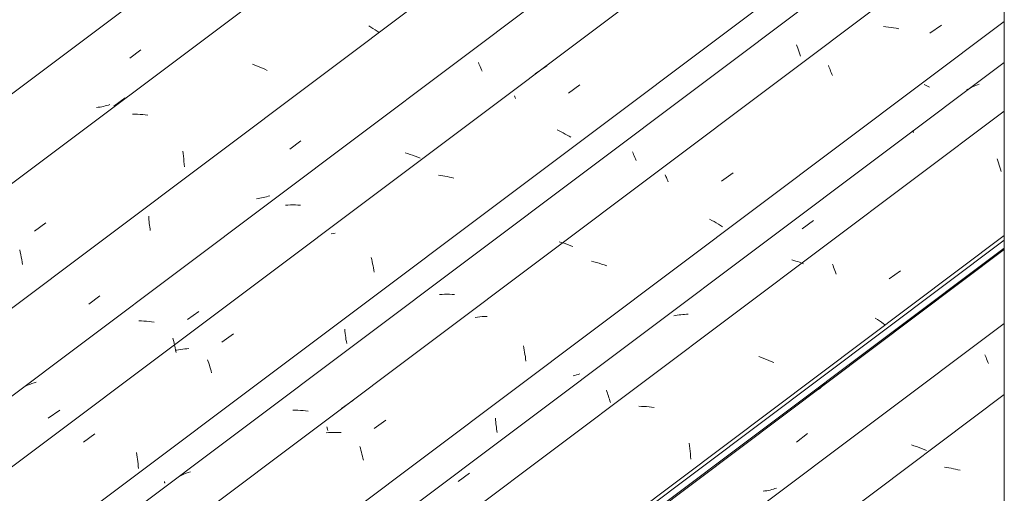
# Model space of a CAD drawing. Header units: millimetres. Extents: x 6528 to 21779, y 617 to 11154.
# Tile 18 of 106: x 9399 to 10224, y 6618 to 7014. Entities that reach past the tile are written whole.
import ezdxf

# ---------------------------------------------------------------- set-up
doc = ezdxf.new("R2010")
doc.units = ezdxf.units.MM
doc.layers.add('A-GLAZ-CWMG', color=7, linetype='Continuous', lineweight=5)
doc.layers.add('I-WALL', color=7, linetype='Continuous', lineweight=5)

# ---------------------------------------------------------------- blocks, each defined once
blk = doc.blocks.new('FP_10-ISO_02')
at = {"layer": 'A-GLAZ-CWMG', "color": 9, "true_color": 0xc0c0c0}
for p, q in [((9491.29, 6982), (9500.54, 6989.15)), ((9464.9, 6940.9), (9463.45, 6940.7)), ((9466.34, 6941.13), (9464.9, 6940.9)), ((9467.77, 6941.39), (9466.34, 6941.13)), ((9469.18, 6941.68), (9467.77, 6941.39)), ((9470.57, 6942.02), (9469.18, 6941.68)), ((9471.96, 6942.38), (9470.57, 6942.02)), ((9473.32, 6942.78), (9471.96, 6942.38)), ((9474.67, 6943.22), (9473.32, 6942.78))]:
    blk.add_line(p, q, dxfattribs=at)
blk = doc.blocks.new('FP_11-ISO_02')
at = {"layer": 'A-GLAZ-CWMG'}
blk.add_line((10223.87, 7501.04), (8583.78, 6270.07), dxfattribs=at)
at = {"layer": 'A-GLAZ-CWMG', "color": 9, "true_color": 0xc0c0c0}
for p, q in [((9693.21, 7008.14), (9691.4, 7009.3)), ((9694.98, 7006.97), (9693.21, 7008.14)), ((9696.72, 7005.8), (9694.98, 7006.97)), ((9698.42, 7004.63), (9696.72, 7005.8)), ((9700.08, 7003.45), (9698.42, 7004.63)), ((9596.1, 6976.16), (9593.99, 6976.93)), ((9598.2, 6975.36), (9596.1, 6976.16)), ((9600.29, 6974.53), (9598.2, 6975.36)), ((9602.36, 6973.67), (9600.29, 6974.53)), ((9604.42, 6972.78), (9602.36, 6973.67)), ((9606.45, 6971.86), (9604.42, 6972.78)), ((9477.97, 6941.77), (9487.49, 6948.91)), ((9495.72, 6935.23), (9493.62, 6935.28)), ((9497.84, 6935.13), (9495.72, 6935.23)), ((9499.97, 6934.98), (9497.84, 6935.13)), ((9502.1, 6934.78), (9499.97, 6934.98)), ((9504.25, 6934.54), (9502.1, 6934.78)), ((9506.4, 6934.24), (9504.25, 6934.54)), ((9535.72, 6904.28), (9536, 6902.1)), ((9536, 6902.1), (9536.26, 6899.9)), ((9536.26, 6899.9), (9536.49, 6897.7)), ((9536.49, 6897.7), (9536.69, 6895.48)), ((9536.69, 6895.48), (9536.86, 6893.25)), ((9536.86, 6893.25), (9537.01, 6891.02)), ((9411.39, 6837.2), (9421.02, 6843.99)), ((9399.07, 6821.6), (9399.52, 6819.59)), ((9399.52, 6819.59), (9399.96, 6817.55)), ((9399.96, 6817.55), (9400.38, 6815.49)), ((9400.38, 6815.49), (9400.79, 6813.41)), ((9400.79, 6813.41), (9401.17, 6811.3)), ((9401.17, 6811.3), (9401.53, 6809.17))]:
    blk.add_line(p, q, dxfattribs=at)
blk = doc.blocks.new('FP_12-ISO_02')
at = {"layer": 'A-GLAZ-CWMG', "color": 9, "true_color": 0xc0c0c0}
for p, q in [((9625.22, 6905.76), (9634.47, 6912.91)), ((9598.81, 6864.55), (9597.36, 6864.36)), ((9600.25, 6864.77), (9598.81, 6864.55)), ((9601.67, 6865.03), (9600.25, 6864.77)), ((9603.09, 6865.32), (9601.67, 6865.03)), ((9604.48, 6865.65), (9603.09, 6865.32)), ((9605.86, 6866.01), (9604.48, 6865.65)), ((9607.23, 6866.41), (9605.86, 6866.01)), ((9608.58, 6866.84), (9607.23, 6866.41)), ((9507.13, 6849.73), (9507.23, 6848.2)), ((9507.23, 6848.2), (9507.35, 6846.67)), ((9507.35, 6846.67), (9507.49, 6845.14)), ((9507.49, 6845.14), (9507.65, 6843.62)), ((9507.65, 6843.62), (9507.83, 6842.12)), ((9507.83, 6842.12), (9508.03, 6840.62)), ((9508.03, 6840.62), (9508.24, 6839.13)), ((9508.24, 6839.13), (9508.47, 6837.66)), ((9457.09, 6775.88), (9466.33, 6783.02))]:
    blk.add_line(p, q, dxfattribs=at)
blk = doc.blocks.new('FP_13-ISO_02')
at = {"layer": 'A-GLAZ-CWMG'}
blk.add_line((10223.87, 7323.27), (8716.92, 6192.22), dxfattribs=at)
at = {"layer": 'A-GLAZ-CWMG', "color": 9, "true_color": 0xc0c0c0}
for p, q in [((9783.31, 6978.45), (9783.79, 6977.35)), ((9783.79, 6977.35), (9784.28, 6976.19)), ((9784.28, 6976.19), (9784.79, 6974.98)), ((9784.79, 6974.98), (9785.31, 6973.73)), ((9785.31, 6973.73), (9785.83, 6972.42)), ((9785.83, 6972.42), (9786.37, 6971.07)), ((9830.93, 6968.94), (9840.54, 6975.72)), ((9723.98, 6902.21), (9721.84, 6902.88)), ((9726.11, 6901.5), (9723.98, 6902.21)), ((9728.23, 6900.75), (9726.11, 6901.5)), ((9730.34, 6899.97), (9728.23, 6900.75)), ((9732.44, 6899.16), (9730.34, 6899.97)), ((9734.52, 6898.31), (9732.44, 6899.16)), ((9623.79, 6859.04), (9621.73, 6858.93)), ((9625.87, 6859.1), (9623.79, 6859.04)), ((9627.96, 6859.11), (9625.87, 6859.1)), ((9630.06, 6859.07), (9627.96, 6859.11)), ((9632.18, 6858.97), (9630.06, 6859.07)), ((9634.31, 6858.82), (9632.18, 6858.97)), ((9539.56, 6763), (9549.19, 6769.81)), ((9501, 6761.96), (9498.89, 6762.01)), ((9503.12, 6761.86), (9501, 6761.96)), ((9505.25, 6761.7), (9503.12, 6761.86)), ((9507.39, 6761.49), (9505.25, 6761.7)), ((9509.54, 6761.24), (9507.39, 6761.49)), ((9511.69, 6760.94), (9509.54, 6761.24)), ((9527.35, 6747.58), (9527.85, 6745.63)), ((9527.85, 6745.63), (9528.33, 6743.65)), ((9528.33, 6743.65), (9528.79, 6741.65)), ((9528.79, 6741.65), (9529.24, 6739.62)), ((9529.24, 6739.62), (9529.67, 6737.56)), ((9529.67, 6737.56), (9530.08, 6735.48)), ((9403.97, 6707.2), (9402.26, 6706.34)), ((9405.7, 6708.01), (9403.97, 6707.2)), ((9407.47, 6708.76), (9405.7, 6708.01)), ((9409.28, 6709.46), (9407.47, 6708.76)), ((9411.11, 6710.1), (9409.28, 6709.46)), ((9412.97, 6710.68), (9411.11, 6710.1)), ((9422.93, 6680.33), (9432.55, 6687.16))]:
    blk.add_line(p, q, dxfattribs=at)
blk = doc.blocks.new('FP_14-ISO_02')
at = {"layer": 'A-GLAZ-CWMG', "color": 9, "true_color": 0xc0c0c0}
for p, q in [((10105.72, 7066.97), (10105.87, 7066.6)), ((10105.87, 7066.6), (10106, 7066.27)), ((10106, 7066.27), (10106.11, 7065.97)), ((10106.11, 7065.97), (10106.19, 7065.71)), ((10106.19, 7065.71), (10106.26, 7065.48)), ((10106.26, 7065.48), (10106.3, 7065.29)), ((9520.23, 6627.35), (9520.38, 6626.99)), ((9520.38, 6626.99), (9520.5, 6626.67)), ((9520.5, 6626.67), (9520.6, 6626.39)), ((9520.6, 6626.39), (9520.68, 6626.14)), ((9520.68, 6626.14), (9520.74, 6625.92))]:
    blk.add_line(p, q, dxfattribs=at)
blk = doc.blocks.new('FP_15-ISO_02')
at = {"layer": 'A-GLAZ-CWMG'}
blk.add_line((10223.87, 7150.68), (8846.78, 6117.1), dxfattribs=at)
at = {"layer": 'A-GLAZ-CWMG', "color": 9, "true_color": 0xc0c0c0}
for p, q in [((10049.9, 6993.32), (10050.45, 6991.85)), ((10050.45, 6991.85), (10051, 6990.32)), ((10051, 6990.32), (10051.56, 6988.76)), ((10051.56, 6988.76), (10052.11, 6987.15)), ((10052.11, 6987.15), (10052.67, 6985.5)), ((10052.67, 6985.5), (10053.22, 6983.82)), ((9912.38, 6903.57), (9912.86, 6902.49)), ((9912.86, 6902.49), (9913.34, 6901.35)), ((9913.34, 6901.35), (9913.84, 6900.17)), ((9913.84, 6900.17), (9914.35, 6898.94)), ((9914.35, 6898.94), (9914.87, 6897.66)), ((9914.87, 6897.66), (9915.4, 6896.33)), ((9853.01, 6827.69), (9850.87, 6828.34)), ((9855.15, 6826.99), (9853.01, 6827.69)), ((9857.27, 6826.26), (9855.15, 6826.99)), ((9859.39, 6825.49), (9857.27, 6826.26)), ((9861.49, 6824.69), (9859.39, 6825.49)), ((9862.42, 6824.32), (9861.49, 6824.69)), ((9752.85, 6784.15), (9750.8, 6784.01)), ((9754.92, 6784.24), (9752.85, 6784.15)), ((9757.01, 6784.27), (9754.92, 6784.24)), ((9759.11, 6784.26), (9757.01, 6784.27)), ((9761.22, 6784.19), (9759.11, 6784.26)), ((9763.34, 6784.06), (9761.22, 6784.19)), ((9668.59, 6688.49), (9678.21, 6695.3)), ((9630.04, 6687.16), (9627.94, 6687.18)), ((9632.15, 6687.08), (9630.04, 6687.16)), ((9634.28, 6686.95), (9632.15, 6687.08)), ((9636.41, 6686.77), (9634.28, 6686.95)), ((9638.56, 6686.54), (9636.41, 6686.77)), ((9640.71, 6686.26), (9638.56, 6686.54)), ((9656.39, 6673.11), (9656.89, 6671.17)), ((9656.89, 6671.17), (9657.12, 6670.23)), ((9533.23, 6631.89), (9531.54, 6631)), ((9534.94, 6632.73), (9533.23, 6631.89)), ((9536.69, 6633.52), (9534.94, 6632.73)), ((9538.48, 6634.25), (9536.69, 6633.52)), ((9540.29, 6634.92), (9538.48, 6634.25)), ((9542.14, 6635.54), (9540.29, 6634.92))]:
    blk.add_line(p, q, dxfattribs=at)
blk = doc.blocks.new('FP_16-ISO_02')
at = {"layer": 'A-GLAZ-CWMG', "color": 9, "true_color": 0xc0c0c0}
for p, q in [((9864.08, 6716.34), (9862.69, 6716)), ((9865.46, 6716.72), (9864.08, 6716.34)), ((9866.82, 6717.12), (9865.46, 6716.72)), ((9868.16, 6717.57), (9866.82, 6717.12)), ((9649.23, 6554.17), (9649.42, 6553.71)), ((9649.42, 6553.71), (9649.6, 6553.29)), ((9649.6, 6553.29), (9649.76, 6552.9)), ((9649.76, 6552.9), (9649.9, 6552.55)), ((9649.9, 6552.55), (9650.02, 6552.24)), ((9650.02, 6552.24), (9650.11, 6551.96)), ((9650.11, 6551.96), (9650.19, 6551.72)), ((9650.19, 6551.72), (9650.24, 6551.52))]:
    blk.add_line(p, q, dxfattribs=at)
blk = doc.blocks.new('FP_17-ISO_02')
at = {"layer": 'A-GLAZ-CWMG'}
blk.add_line((10223.87, 6978.51), (8975.03, 6041.19), dxfattribs=at)
at = {"layer": 'A-GLAZ-CWMG', "color": 9, "true_color": 0xc0c0c0}
for p, q in [((10193.53, 6956.07), (10192.32, 6955.31)), ((10194.77, 6956.8), (10193.53, 6956.07)), ((10196.04, 6957.48), (10194.77, 6956.8)), ((10197.33, 6958.13), (10196.04, 6957.48)), ((10198.65, 6958.73), (10197.33, 6958.13)), ((10199.99, 6959.29), (10198.65, 6958.73)), ((10201.35, 6959.81), (10199.99, 6959.29)), ((10202.74, 6960.29), (10201.35, 6959.81)), ((10147.13, 6921.48), (10147.13, 6921.4)), ((10147.13, 6921.4), (10147.16, 6921.29)), ((10147.16, 6921.29), (10147.21, 6921.13)), ((10147.21, 6921.13), (10147.29, 6920.94)), ((10147.29, 6920.94), (10147.39, 6920.71)), ((10147.39, 6920.71), (10147.52, 6920.43)), ((10147.52, 6920.43), (10147.67, 6920.12)), ((10147.67, 6920.12), (10147.85, 6919.77)), ((10054.57, 6839.17), (10064.08, 6846.15)), ((10047.59, 6812.64), (10045.97, 6813.11)), ((10049.2, 6812.13), (10047.59, 6812.64)), ((10050.8, 6811.6), (10049.2, 6812.13)), ((10052.4, 6811.04), (10050.8, 6811.6)), ((10053.98, 6810.45), (10052.4, 6811.04)), ((10055.56, 6809.85), (10053.98, 6810.45)), ((9948.41, 6766.48), (9946.94, 6766.17)), ((9949.9, 6766.75), (9948.41, 6766.48)), ((9951.4, 6766.97), (9949.9, 6766.75)), ((9952.93, 6767.16), (9951.4, 6766.97)), ((9954.46, 6767.3), (9952.93, 6767.16)), ((9956.01, 6767.41), (9954.46, 6767.3)), ((9957.58, 6767.47), (9956.01, 6767.41)), ((9959.15, 6767.5), (9957.58, 6767.47)), ((9890.54, 6703.93), (9890.98, 6702.73)), ((9890.98, 6702.73), (9891.41, 6701.5)), ((9891.41, 6701.5), (9891.85, 6700.24)), ((9891.85, 6700.24), (9892.28, 6698.94)), ((9892.28, 6698.94), (9892.71, 6697.62)), ((9892.71, 6697.62), (9893.13, 6696.28)), ((9893.13, 6696.28), (9893.55, 6694.9)), ((9893.55, 6694.9), (9893.96, 6693.5)), ((9766.29, 6627.31), (9775.8, 6634.32))]:
    blk.add_line(p, q, dxfattribs=at)
blk = doc.blocks.new('FP_18-ISO_02')
at = {"layer": 'A-GLAZ-CWMG'}
blk.add_line((9083.39, 5965.65), (10223.87, 6821.64), dxfattribs=at)
at = {"layer": 'A-GLAZ-CWMG', "color": 9, "true_color": 0xc0c0c0}
for p, q in [((10070.83, 6706.82), (10069.59, 6705.63)), ((10072.03, 6708.05), (10070.83, 6706.82)), ((10073.19, 6709.32), (10072.03, 6708.05)), ((10069.59, 6705.63), (10068.32, 6704.48))]:
    blk.add_line(p, q, dxfattribs=at)
blk = doc.blocks.new('Rectangular Mullion - Telha Fibrocimento - Ondulada-1909083-ISO_02')
at = {"layer": 'A-GLAZ-CWMG', "true_color": 0xc0c0c0}
h = blk.add_hatch(dxfattribs=at)
h.set_pattern_fill('FP_3', color=9, style=0, pattern_type=2)
h.set_pattern_definition([(352.943, (9398.36, 4617.956), (293.8043, 42.086), [12.212, -209.823, -1406.222]), (352.943, (9398.36, 4617.956), (293.8043, 42.086), [-222.035, 12.212, -209.823, -1184.187]), (352.943, (9398.36, 4617.956), (293.8043, 42.086), [-444.07, 12.212, -431.858, -740.117]), (352.943, (9398.36, 4617.956), (293.8043, 42.086), [-888.14, 12.212, -209.823, -518.082]), (352.943, (9398.36, 4617.956), (293.8043, 42.086), [-1110.176, 12.212, -135.811, -370.059]), (352.943, (9398.36, 4617.956), (293.8043, 42.086), [-1258.2, 12.212, -357.847]), (116.867, (9508.534, 4643.546), (-210.511, 258.6162), [13.41, -230.385, -1544.024]), (116.867, (9508.534, 4643.546), (-210.511, 258.6162), [-243.793, 13.409, -230.385, -1300.231]), (116.867, (9508.534, 4643.546), (-210.511, 258.6162), [-487.587, 13.409, -474.178, -812.644]), (116.867, (9508.534, 4643.546), (-210.511, 258.6162), [-975.173, 13.409, -230.385, -568.851]), (116.867, (9508.534, 4643.546), (-210.511, 258.6162), [-1218.967, 13.409, -149.12, -406.322]), (116.867, (9508.534, 4643.546), (-210.511, 258.6162), [-1381.495, 13.41, -392.914]), (239.918, (9545.26, 4795.915), (-83.29, -300.704), [12.09, -207.717, -1392.11]), (239.918, (9545.26, 4795.915), (-83.29, -300.704), [-219.807, 12.089, -207.717, -1172.303]), (239.918, (9545.26, 4795.915), (-83.29, -300.704), [-439.614, 12.089, -427.524, -732.689]), (239.918, (9545.26, 4795.915), (-83.29, -300.704), [-879.227, 12.089, -207.717, -512.883]), (239.918, (9545.26, 4795.915), (-83.29, -300.704), [-1099.034, 12.089, -134.449, -366.345]), (239.918, (9545.26, 4795.915), (-83.29, -300.704), [-1245.572, 12.09, -354.255])])
h.paths.add_polyline_path([(9086.78, 5969.53), (10223.87, 6822.98), (10223.87, 6829.48), (9083.79, 5973.8)])
at = {"layer": 'A-GLAZ-CWMG'}
for p, q in [((8520.91, 6297.96), (10195.58, 7554.89)), ((8655.95, 6219.99), (10223.87, 7396.79)), ((9083.79, 5973.8), (10223.87, 6829.48)), ((9086.78, 5969.53), (10223.87, 6822.98))]:
    blk.add_line(p, q, dxfattribs=at)
for name in ['FP_11-ISO_02', 'FP_10-ISO_02', 'FP_13-ISO_02', 'FP_12-ISO_02', 'FP_15-ISO_02', 'FP_14-ISO_02', 'FP_17-ISO_02', 'FP_18-ISO_02', 'FP_16-ISO_02']:
    blk.add_blockref(name, (0, 0), dxfattribs=at)
blk = doc.blocks.new('FP_26-ISO_02')
at = {"layer": 'A-GLAZ-CWMG'}
blk.add_line((10223.87, 7263.71), (8759.67, 6164.75), dxfattribs=at)
at = {"layer": 'A-GLAZ-CWMG', "color": 9, "true_color": 0xc0c0c0}
for p, q in [((9858.73, 6952.73), (9868.3, 6959.6)), ((9813.46, 6950.39), (9813.77, 6949.74)), ((9813.77, 6949.74), (9814.09, 6949.05)), ((9814.09, 6949.05), (9814.44, 6948.32)), ((9851.03, 6921.14), (9849.32, 6921.97)), ((9852.71, 6920.29), (9851.03, 6921.14)), ((9854.38, 6919.42), (9852.71, 6920.29)), ((9856.02, 6918.53), (9854.38, 6919.42)), ((9857.64, 6917.64), (9856.02, 6918.53)), ((9859.24, 6916.73), (9857.64, 6917.64)), ((9860.81, 6915.81), (9859.24, 6916.73)), ((9751.62, 6883.89), (9749.77, 6884.16)), ((9753.47, 6883.58), (9751.62, 6883.89)), ((9755.33, 6883.24), (9753.47, 6883.58)), ((9757.18, 6882.86), (9755.33, 6883.24)), ((9759.04, 6882.44), (9757.18, 6882.86)), ((9760.89, 6881.99), (9759.04, 6882.44)), ((9762.74, 6881.5), (9760.89, 6881.99)), ((9661.52, 6835.11), (9659.84, 6834.77)), ((9663.22, 6835.4), (9661.52, 6835.11)), ((9693.51, 6815.04), (9693.93, 6813.33)), ((9693.93, 6813.33), (9694.33, 6811.6)), ((9694.33, 6811.6), (9694.71, 6809.85)), ((9694.71, 6809.85), (9695.08, 6808.08)), ((9695.08, 6808.08), (9695.44, 6806.29)), ((9695.44, 6806.29), (9695.78, 6804.48)), ((9695.78, 6804.48), (9696.09, 6802.65)), ((9568.49, 6744.11), (9578.06, 6751.01)), ((9539.1, 6738.68), (9537.34, 6738.53)), ((9540.86, 6738.78), (9539.1, 6738.68)), ((9530.49, 6737.49), (9529.86, 6737.34)), ((9532.18, 6737.81), (9530.49, 6737.49)), ((9533.88, 6738.1), (9532.18, 6737.81)), ((9535.6, 6738.34), (9533.88, 6738.1)), ((9537.34, 6738.53), (9535.6, 6738.34)), ((9556.49, 6729.39), (9556.98, 6727.93)), ((9556.98, 6727.93), (9557.46, 6726.45)), ((9557.46, 6726.45), (9557.93, 6724.93)), ((9557.93, 6724.93), (9558.41, 6723.38)), ((9558.41, 6723.38), (9558.87, 6721.8)), ((9558.87, 6721.8), (9559.33, 6720.2)), ((9559.33, 6720.2), (9559.77, 6718.57)), ((9452.39, 6660.39), (9461.97, 6667.31)), ((9496.99, 6651.61), (9497.27, 6649.75)), ((9497.27, 6649.75), (9497.53, 6647.89)), ((9497.53, 6647.89), (9497.78, 6646.01)), ((9497.78, 6646.01), (9497.99, 6644.12)), ((9497.99, 6644.12), (9498.19, 6642.22)), ((9498.19, 6642.22), (9498.36, 6640.31)), ((9498.36, 6640.31), (9498.5, 6638.4))]:
    blk.add_line(p, q, dxfattribs=at)
blk = doc.blocks.new('FP_27-ISO_02')
at = {"layer": 'A-GLAZ-CWMG', "color": 9, "true_color": 0xc0c0c0}
for p, q in [((9671.3, 6755.01), (9671.47, 6753.27)), ((9671.47, 6753.27), (9671.67, 6751.54)), ((9671.67, 6751.54), (9671.89, 6749.82)), ((9671.89, 6749.82), (9672.14, 6748.11)), ((9672.14, 6748.11), (9672.4, 6746.42)), ((9672.4, 6746.42), (9672.69, 6744.74)), ((9672.69, 6744.74), (9672.99, 6743.09))]:
    blk.add_line(p, q, dxfattribs=at)
blk = doc.blocks.new('FP_28-ISO_02')
at = {"layer": 'A-GLAZ-CWMG'}
blk.add_line((10223.87, 7105.22), (8880.13, 6096.67), dxfattribs=at)
at = {"layer": 'A-GLAZ-CWMG', "color": 9, "true_color": 0xc0c0c0}
for p, q in [((10124.7, 7008.38), (10122.56, 7008.57)), ((10126.85, 7008.14), (10124.7, 7008.38)), ((10129, 7007.84), (10126.85, 7008.14)), ((10131.16, 7007.5), (10129, 7007.84)), ((10133.32, 7007.11), (10131.16, 7007.5)), ((10135.49, 7006.66), (10133.32, 7007.11)), ((10161.53, 7002.92), (10171.12, 7009.73)), ((10076.54, 6975.92), (10076.99, 6974.82)), ((10076.99, 6974.82), (10077.45, 6973.69)), ((10077.45, 6973.69), (10077.92, 6972.52)), ((10077.92, 6972.52), (10078.39, 6971.31)), ((10078.39, 6971.31), (10078.86, 6970.06)), ((10078.86, 6970.06), (10079.34, 6968.79)), ((10079.34, 6968.79), (10079.82, 6967.47)), ((9939.73, 6884.36), (9940.06, 6883.63)), ((9940.06, 6883.63), (9940.42, 6882.85)), ((9940.42, 6882.85), (9940.79, 6882.04)), ((9940.79, 6882.04), (9941.17, 6881.18)), ((9941.17, 6881.18), (9941.57, 6880.29)), ((9941.57, 6880.29), (9941.98, 6879.35)), ((9941.98, 6879.35), (9942.4, 6878.38)), ((9987.08, 6879.07), (9996.67, 6885.89)), ((9978.81, 6846.17), (9976.92, 6847.22)), ((9980.68, 6845.11), (9978.81, 6846.17)), ((9982.51, 6844.03), (9980.68, 6845.11)), ((9984.31, 6842.94), (9982.51, 6844.03)), ((9986.08, 6841.84), (9984.31, 6842.94)), ((9987.81, 6840.73), (9986.08, 6841.84)), ((9880.1, 6811.4), (9877.94, 6811.92)), ((9882.26, 6810.84), (9880.1, 6811.4)), ((9884.42, 6810.23), (9882.26, 6810.84)), ((9886.56, 6809.58), (9884.42, 6810.23)), ((9888.7, 6808.9), (9886.56, 6809.58)), ((9890.83, 6808.17), (9888.7, 6808.9)), ((9782.52, 6765.14), (9780.52, 6764.84)), ((9784.53, 6765.39), (9782.52, 6765.14)), ((9786.57, 6765.57), (9784.53, 6765.39)), ((9788.63, 6765.7), (9786.57, 6765.57)), ((9790.7, 6765.78), (9788.63, 6765.7)), ((9821.04, 6741.15), (9821.39, 6739.36)), ((9821.39, 6739.36), (9821.73, 6737.56)), ((9821.73, 6737.56), (9822.05, 6735.74)), ((9822.05, 6735.74), (9822.35, 6733.91)), ((9822.35, 6733.91), (9822.64, 6732.06)), ((9822.64, 6732.06), (9822.91, 6730.2)), ((9822.91, 6730.2), (9823.15, 6728.33)), ((9696.1, 6671.92), (9705.7, 6678.77)), ((9657.76, 6668.42), (9655.72, 6668.25)), ((9659.83, 6668.53), (9657.76, 6668.42)), ((9661.91, 6668.58), (9659.83, 6668.53)), ((9664, 6668.58), (9661.91, 6668.58)), ((9666.12, 6668.52), (9664, 6668.58)), ((9668.24, 6668.41), (9666.12, 6668.52)), ((9684.01, 6656.8), (9684.47, 6655.23)), ((9684.47, 6655.23), (9684.92, 6653.63)), ((9684.92, 6653.63), (9685.36, 6652)), ((9685.36, 6652), (9685.8, 6650.35)), ((9685.8, 6650.35), (9686.22, 6648.68)), ((9686.22, 6648.68), (9686.63, 6646.98)), ((9686.63, 6646.98), (9687.03, 6645.26))]:
    blk.add_line(p, q, dxfattribs=at)
blk = doc.blocks.new('FP_29-ISO_02')
at = {"layer": 'A-GLAZ-CWMG', "color": 9, "true_color": 0xc0c0c0}
for p, q in [((10157.8, 6959.52), (10156.74, 6960.13)), ((10158.88, 6958.92), (10157.8, 6959.52)), ((10159.98, 6958.31), (10158.88, 6958.92)), ((10161.1, 6957.71), (10159.98, 6958.31)), ((9797.54, 6680.38), (9797.67, 6678.85)), ((9797.67, 6678.85), (9797.81, 6677.32)), ((9797.81, 6677.32), (9797.97, 6675.8)), ((9797.97, 6675.8), (9798.15, 6674.29)), ((9798.15, 6674.29), (9798.35, 6672.8)), ((9798.35, 6672.8), (9798.56, 6671.31)), ((9798.56, 6671.31), (9798.79, 6669.83)), ((9798.79, 6669.83), (9799.04, 6668.37))]:
    blk.add_line(p, q, dxfattribs=at)
blk = doc.blocks.new('FP_30-ISO_02')
at = {"layer": 'A-GLAZ-CWMG'}
blk.add_line((10223.87, 6937.64), (9008.06, 6025.11), dxfattribs=at)
at = {"layer": 'A-GLAZ-CWMG', "color": 9, "true_color": 0xc0c0c0}
for p, q in [((10217.96, 6897.6), (10218.51, 6895.96)), ((10218.51, 6895.96), (10219.06, 6894.28)), ((10219.06, 6894.28), (10219.61, 6892.57)), ((10219.61, 6892.57), (10220.15, 6890.81)), ((10220.15, 6890.81), (10220.68, 6889.02)), ((10220.68, 6889.02), (10221.21, 6887.2)), ((10079.89, 6809.55), (10080.4, 6808.28)), ((10080.4, 6808.28), (10080.92, 6806.96)), ((10080.92, 6806.96), (10081.45, 6805.59)), ((10081.45, 6805.59), (10081.99, 6804.18)), ((10081.99, 6804.18), (10082.53, 6802.73)), ((10082.53, 6802.73), (10083.08, 6801.23)), ((10127.33, 6797.25), (10136.95, 6803.99)), ((10117.51, 6763.14), (10115.71, 6764.3)), ((10119.27, 6761.98), (10117.51, 6763.14)), ((10121, 6760.81), (10119.27, 6761.98)), ((10122.68, 6759.64), (10121, 6760.81)), ((10124.33, 6758.47), (10122.68, 6759.64)), ((10020.36, 6731.27), (10018.25, 6732.04)), ((10022.46, 6730.47), (10020.36, 6731.27)), ((10024.55, 6729.64), (10022.46, 6730.47)), ((10026.62, 6728.78), (10024.55, 6729.64)), ((10028.67, 6727.88), (10026.62, 6728.78)), ((10030.71, 6726.97), (10028.67, 6727.88)), ((9919.92, 6690.38), (9917.81, 6690.43)), ((9922.03, 6690.28), (9919.92, 6690.38)), ((9924.16, 6690.14), (9922.03, 6690.28)), ((9926.29, 6689.94), (9924.16, 6690.14)), ((9928.43, 6689.7), (9926.29, 6689.94)), ((9930.58, 6689.41), (9928.43, 6689.7)), ((9959.89, 6659.5), (9960.18, 6657.32)), ((9960.18, 6657.32), (9960.43, 6655.12)), ((9960.43, 6655.12), (9960.66, 6652.92)), ((9960.66, 6652.92), (9960.87, 6650.7)), ((9960.87, 6650.7), (9961.04, 6648.47)), ((9961.04, 6648.47), (9961.18, 6646.24))]:
    blk.add_line(p, q, dxfattribs=at)
blk = doc.blocks.new('FP_31-ISO_02')
at = {"layer": 'A-GLAZ-CWMG', "color": 9, "true_color": 0xc0c0c0}
for p, q in [((10049.79, 6660.48), (10059.03, 6667.63)), ((10023.39, 6619.46), (10021.94, 6619.26)), ((10024.82, 6619.7), (10023.39, 6619.46)), ((10026.24, 6619.98), (10024.82, 6619.7)), ((10027.65, 6620.28), (10026.24, 6619.98)), ((10029.04, 6620.63), (10027.65, 6620.28)), ((10030.41, 6621), (10029.04, 6620.63)), ((10031.77, 6621.41), (10030.41, 6621)), ((10033.12, 6621.86), (10031.77, 6621.41))]:
    blk.add_line(p, q, dxfattribs=at)
blk = doc.blocks.new('FP_32-ISO_02')
at = {"layer": 'A-GLAZ-CWMG'}
blk.add_line((10223.87, 6759.87), (9141.2, 5947.26), dxfattribs=at)
at = {"layer": 'A-GLAZ-CWMG', "color": 9, "true_color": 0xc0c0c0}
for p, q in [((10207.62, 6733.55), (10208.09, 6732.44)), ((10208.09, 6732.44), (10208.58, 6731.29)), ((10208.58, 6731.29), (10209.08, 6730.08)), ((10209.08, 6730.08), (10209.6, 6728.82)), ((10209.6, 6728.82), (10210.12, 6727.52)), ((10210.12, 6727.52), (10210.65, 6726.17)), ((10148.16, 6657.39), (10146.02, 6658.06)), ((10150.29, 6656.68), (10148.16, 6657.39)), ((10152.41, 6655.94), (10150.29, 6656.68)), ((10154.52, 6655.16), (10152.41, 6655.94)), ((10156.62, 6654.34), (10154.52, 6655.16)), ((10158.7, 6653.5), (10156.62, 6654.34))]:
    blk.add_line(p, q, dxfattribs=at)
blk = doc.blocks.new('Rectangular Mullion - Telha Fibrocimento - Ondulada-V21-ISO_02')
at = {"layer": 'A-GLAZ-CWMG'}
for p, q in [((8820.08, 6125.23), (10223.87, 7178.86)), ((8945.19, 6053), (10223.87, 7012.71)), ((9080.24, 5975.03), (10223.87, 6833.39))]:
    blk.add_line(p, q, dxfattribs=at)
for name in ['FP_26-ISO_02', 'FP_28-ISO_02', 'FP_27-ISO_02', 'FP_29-ISO_02', 'FP_30-ISO_02', 'FP_32-ISO_02', 'FP_31-ISO_02']:
    blk.add_blockref(name, (0, 0), dxfattribs=at)
blk = doc.blocks.new('FP_45-ISO_02')
at = {"layer": 'A-GLAZ-CWMG'}
blk.add_line((10223.87, 6700.3), (9183.95, 5919.79), dxfattribs=at)
at = {"layer": 'A-GLAZ-CWMG', "color": 9, "true_color": 0xc0c0c0}
for p, q in [((10175.65, 6639.13), (10173.8, 6639.39)), ((10177.5, 6638.83), (10175.65, 6639.13)), ((10179.36, 6638.49), (10177.5, 6638.83)), ((10181.21, 6638.12), (10179.36, 6638.49)), ((10183.07, 6637.71), (10181.21, 6638.12)), ((10184.92, 6637.26), (10183.07, 6637.71)), ((10186.78, 6636.78), (10184.92, 6637.26))]:
    blk.add_line(p, q, dxfattribs=at)
blk = doc.blocks.new('Rectangular Mullion - Telha Fibrocimento - Ondulada-V40-ISO_02')
at = {"layer": 'A-GLAZ-CWMG'}
blk.add_blockref('FP_45-ISO_02', (0, 0), dxfattribs=at)

msp = doc.modelspace()

# ---------------------------------------------------------------- linework, layer by layer
at = {"layer": 'I-WALL'}
msp.add_line((10223.87, 7520.49), (10223.87, 5597.64), dxfattribs=at)

# ---------------------------------------------------------------- block references
at = {"layer": 'A-GLAZ-CWMG'}
for name in ['Rectangular Mullion - Telha Fibrocimento - Ondulada-1909083-ISO_02', 'Rectangular Mullion - Telha Fibrocimento - Ondulada-V21-ISO_02', 'Rectangular Mullion - Telha Fibrocimento - Ondulada-V40-ISO_02']:
    msp.add_blockref(name, (0, 0), dxfattribs=at)

doc.saveas('drawing.dxf')
